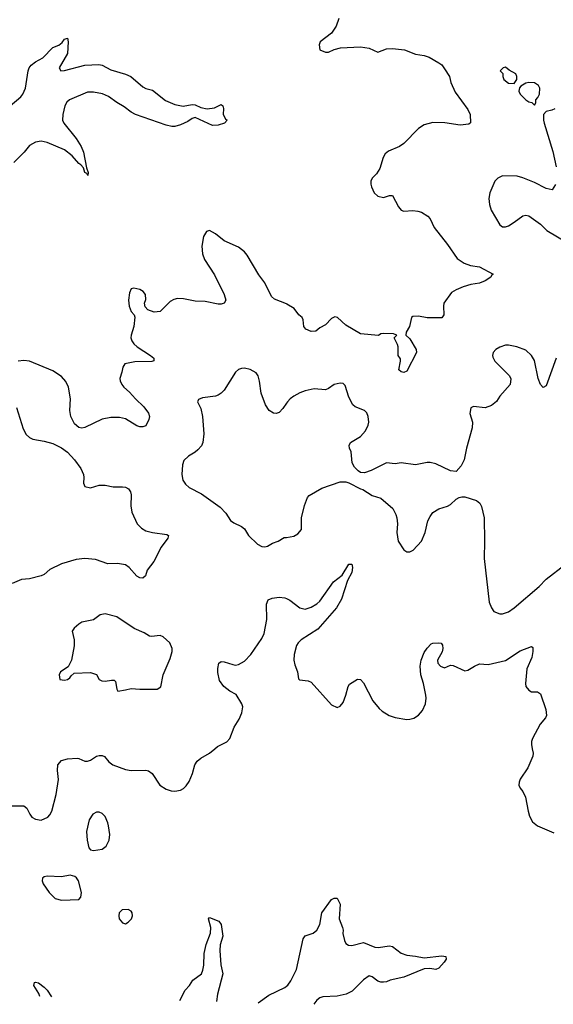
# Model space of a CAD drawing. Header units: inches. Extents: x 1843162 to 1959474, y 907081 to 1016326.
# Tile 239 of 256: x 1908161 to 1911839, y 908240 to 915022. Entities that reach past the tile are written whole.
import ezdxf

# ---------------------------------------------------------------- set-up
doc = ezdxf.new("R2010")
doc.units = ezdxf.units.IN
doc.header["$MEASUREMENT"] = 0
for name, color, linetype in [('B9900', 7, 'Continuous'), ('B9901', 7, 'Continuous'), ('B9910', 7, 'Continuous'), ('B9911', 7, 'Continuous')]:
    doc.layers.add(name, color=color, linetype=linetype)

msp = doc.modelspace()

# ---------------------------------------------------------------- linework, layer by layer
at = {"layer": 'B9900', "color": 5}
for points, elevation in [([(1908110, 909608), (1908190, 909607.7), (1908211.7, 909591.7), (1908230.3, 909550.3), (1908245.5, 909530), (1908270, 909515.5), (1908310, 909507.7), (1908355.3, 909530), (1908370, 909544.7), (1908382.7, 909570), (1908413.7, 909686.3), (1908428.3, 909788.3), (1908421.1, 909850), (1908425.4, 909890), (1908450, 909918.7), (1908490, 909931.7), (1908556.5, 909936.5), (1908570, 909934.4), (1908610, 909914.4), (1908630, 909915.3), (1908650, 909922.6), (1908690, 909948.8), (1908710, 909954.9), (1908730, 909954.4), (1908746.9, 909946.9), (1908775.5, 909910), (1908803, 909890), (1908890, 909858.6), (1908930, 909850.3), (1909030, 909854), (1909050, 909848.4), (1909074.9, 909830), (1909128, 909750), (1909170, 909722), (1909204.7, 909710), (1909230, 909707.6), (1909270, 909714.6), (1909290, 909726.3), (1909310, 909744.2), (1909330, 909774.9), (1909353.6, 909830), (1909367.8, 909890), (1909384.6, 909915.4), (1909410, 909936.5), (1909469.8, 909970.2), (1909505.6, 910000)], 720), ([(1909264.5, 908266), (1909301.9, 908338.1), (1909330.9, 908369.1), (1909354.5, 908405.5), (1909413.7, 908450), (1909424.8, 908475.2), (1909431.6, 908510), (1909432.7, 908590), (1909447.7, 908652.3), (1909477.3, 908730), (1909478, 908770), (1909463.7, 908830), (1909470, 908838.8), (1909533.6, 908813.6), (1909549.2, 908789.2), (1909560.7, 908710), (1909543.2, 908650), (1909540.6, 908610), (1909547.2, 908512.8), (1909561.3, 908450), (1909524, 908310), (1909519.1, 908258.8)], 680), ([(1908299.5, 908292.9), (1908293.4, 908313.4), (1908258.7, 908370), (1908264, 908390), (1908270, 908392.7), (1908290, 908388.4), (1908330, 908359.3), (1908350, 908337.1), (1908380, 908290.7)], 680), ([(1909805.7, 908250.8), (1909878, 908302), (1909990, 908355.8), (1910000, 908363.9)], 680)]:
    msp.add_lwpolyline(points, dxfattribs=dict(at, elevation=elevation))
at = {"layer": 'B9900', "color": 5, "elevation": 720}
for points in [[(1908690, 909563.5), (1908666, 909550), (1908640.4, 909510), (1908622.4, 909430), (1908625.5, 909370), (1908638.8, 909318.8), (1908650, 909304.7), (1908670, 909298.8), (1908730, 909308.4), (1908758.4, 909330), (1908777.7, 909370), (1908782.4, 909410), (1908773.7, 909470), (1908769.8, 909490), (1908750, 909532.9), (1908730, 909553.6), (1908710, 909563.5)], [(1908510, 909129.4), (1908450, 909118.4), (1908350, 909122.7), (1908330, 909119), (1908318, 909110), (1908316, 909090), (1908322.8, 909070), (1908364.9, 909010), (1908406.8, 908970), (1908450, 908957.1), (1908570, 908962.8), (1908582.7, 908977.3), (1908586.6, 909010), (1908566, 909090), (1908552.3, 909112.3), (1908540.9, 909120.9)], [(1908910, 908892.7), (1908868.1, 908891.9), (1908846.8, 908870), (1908844, 908850), (1908847.7, 908830), (1908870, 908801), (1908878, 908798), (1908890, 908794.8), (1908910, 908806.8), (1908932.7, 908830), (1908939.3, 908850), (1908937.2, 908870), (1908930, 908882)]]:
    msp.add_lwpolyline(points, close=True, dxfattribs=at)
at = {"layer": 'B9901', "color": 5}
for points, elevation in [([(1908096.4, 914430), (1908168.3, 914490), (1908183.9, 914510), (1908201.2, 914550), (1908220.6, 914670), (1908226.8, 914690), (1908240.8, 914710), (1908270, 914732.9), (1908320.8, 914759.2), (1908390, 914830.4), (1908432.4, 914847.6), (1908454.1, 914865.8), (1908470, 914887.3), (1908490, 914896), (1908496.5, 914870), (1908490.2, 914790), (1908432.7, 914690), (1908446, 914670), (1908470, 914671.8), (1908610.5, 914709.5), (1908705.9, 914714.1), (1908730, 914710.1), (1908790, 914677.6), (1908890, 914647.4), (1908927.7, 914630), (1909010, 914559.3), (1909030, 914548.5), (1909076.5, 914536.5), (1909166.1, 914466.1), (1909230, 914437.3), (1909287.9, 914427.9), (1909350, 914437.1), (1909370, 914435.2), (1909410, 914416.9), (1909452.7, 914407.3), (1909505.3, 914414.7), (1909550, 914437.3), (1909561, 914430), (1909566.8, 914410), (1909562.8, 914370), (1909579.8, 914339.8), (1909592, 914330), (1909574, 914310), (1909530, 914297), (1909490, 914294), (1909370, 914349.4), (1909350, 914342.7), (1909319.3, 914320.7), (1909270, 914298), (1909230, 914286.4), (1909210, 914286.4), (1909170, 914295.1), (1908959.6, 914370), (1908930, 914385), (1908882.7, 914422.7), (1908830, 914451.4), (1908774.2, 914494.2), (1908731.5, 914511.5), (1908670, 914523.1), (1908630, 914522.3), (1908505.8, 914470), (1908486.6, 914453.4), (1908472.8, 914430), (1908458.2, 914370), (1908456.5, 914330), (1908466.7, 914310), (1908550, 914204.9), (1908585.4, 914150), (1908600.7, 914110), (1908621.7, 914001.7), (1908633.8, 913970), (1908631.7, 913948.3), (1908623.6, 913963.6), (1908610, 913969.7), (1908601.5, 914001.4), (1908583, 914023), (1908570, 914032), (1908523.9, 914083.9), (1908470, 914126.1), (1908350, 914175.8), (1908310, 914186), (1908270, 914179.8), (1908230, 914156.4), (1908193, 914110), (1908121.8, 914038.2)], 680), ([(1910000, 913065.1), (1909916.6, 913096.6), (1909896.4, 913116.4), (1909850, 913209.3), (1909810, 913266), (1909730, 913399.3), (1909710, 913423.7), (1909670, 913454.5), (1909570, 913498.4), (1909510, 913547), (1909470, 913569.2), (1909450, 913564), (1909427.7, 913530), (1909417.5, 913462.5), (1909420.4, 913410), (1909434.9, 913370), (1909505, 913265), (1909571.3, 913130), (1909582.6, 913090), (1909570.6, 913070), (1909550, 913063.5), (1909530, 913063.5), (1909440.4, 913080.4), (1909370, 913084.4), (1909290, 913099.9), (1909250, 913102.4), (1909224.2, 913095.8), (1909198.7, 913081.3), (1909130, 913011.3), (1909088.6, 913008.6), (1909044.1, 913024.1), (1909025.2, 913045.2), (1909022.7, 913070), (1909030, 913094), (1909029.6, 913129.6), (1909012.3, 913150), (1908990, 913162.9), (1908947.3, 913172.7), (1908930.9, 913169.1), (1908918, 913142), (1908910.4, 913090), (1908914.9, 913050), (1908930, 913011.3), (1908951.3, 912990), (1908954.4, 912974.4), (1908947.3, 912910), (1908930.6, 912850), (1908928.6, 912830), (1908933.5, 912810), (1908948.7, 912788.7), (1908970.1, 912770.1), (1909062.3, 912710), (1909084.9, 912690), (1909086.8, 912673.2), (1909072.4, 912667.6), (1908955.3, 912664.7), (1908887.1, 912652.9), (1908872.2, 912630), (1908866.4, 912593.6), (1908852.4, 912550), (1908854.2, 912534.2), (1908864.4, 912510), (1908879.3, 912490), (1908917.7, 912457.7), (1908959.5, 912410), (1909016.7, 912356.7), (1909050, 912313.1), (1909055.6, 912290), (1909052.5, 912267.5), (1909030, 912225.7), (1909010, 912217.2), (1908990, 912218), (1908970, 912225.1), (1908890, 912273.7), (1908850, 912281.3), (1908790, 912281.8), (1908730.1, 912269.9), (1908610, 912213.6), (1908590, 912209.3), (1908570, 912212.3), (1908538.8, 912238.8), (1908513.7, 912290), (1908507.4, 912330), (1908510.7, 912410), (1908497.8, 912490), (1908478.7, 912530), (1908450, 912564), (1908390, 912604.2), (1908230, 912669.6), (1908190, 912675.6), (1908150.4, 912669.6)], 720), ([(1910000, 912380.3), (1909975.9, 912344.1), (1909950, 912317.6), (1909930, 912309.7), (1909910, 912311.5), (1909881.6, 912330), (1909855.4, 912370), (1909825.1, 912450), (1909813.6, 912533.6), (1909804.5, 912570), (1909792.3, 912590), (1909750, 912612.9), (1909710, 912621.8), (1909690, 912619.8), (1909670, 912612.2), (1909650, 912593.5), (1909570, 912470.7), (1909550, 912449.1), (1909530, 912436.1), (1909510, 912429.9), (1909422.2, 912417.8), (1909392.8, 912407.2), (1909387.7, 912390), (1909410, 912344.7), (1909422.4, 912290), (1909430.4, 912170), (1909424.9, 912110), (1909413.5, 912086.5), (1909390, 912059.6), (1909370, 912042.4), (1909324.2, 912015.8), (1909293.7, 911986.3), (1909283.9, 911956.1), (1909279.3, 911890), (1909286, 911850), (1909303.4, 911823.4), (1909330, 911799.3), (1909415.4, 911755.4), (1909544.2, 911664.2), (1909583.2, 911623.2), (1909613.7, 911573.7), (1909636.8, 911556.8), (1909690, 911530.8), (1909710, 911514.8), (1909738.8, 911470), (1909801, 911410), (1909830, 911394), (1909850, 911390.7), (1909870, 911396.3), (1909904.4, 911415.6), (1909944, 911430), (1909985.4, 911454.6), (1910000, 911456.7)], 740), ([(1908139.3, 912350), (1908184.4, 912204.4), (1908205.3, 912165.3), (1908230, 912144), (1908252.5, 912132.5), (1908330, 912120.3), (1908390, 912103.1), (1908450, 912072.4), (1908490, 912044.4), (1908540.4, 911990), (1908583, 911930), (1908600.5, 911890), (1908604, 911870), (1908601, 911830), (1908610, 911806), (1908650, 911798.8), (1908710, 911815.5), (1908750, 911816.4), (1908805.7, 911805.7), (1908870, 911805.7), (1908890, 911801.3), (1908910.3, 911790.3), (1908925.5, 911770), (1908930.4, 911750.4), (1908926.6, 911673.4), (1908934.4, 911630), (1908970.4, 911550), (1908999.9, 911519.9), (1909030, 911502.6), (1909078, 911490), (1909175.6, 911475.6), (1909186.8, 911470), (1909182.4, 911450), (1909135.6, 911390), (1909085.3, 911290), (1909039.5, 911230), (1909028.4, 911191.6), (1909010, 911175.1), (1908990, 911178.4), (1908970, 911189.6), (1908917, 911250), (1908890, 911267.3), (1908835.6, 911275.6), (1908770, 911273.7), (1908684.9, 911304.9), (1908610, 911311.7), (1908550, 911303.5), (1908450, 911274.7), (1908370, 911235.4), (1908330, 911201.7), (1908310, 911191), (1908230, 911171.6), (1908174.2, 911165.8), (1908110, 911138.4)], 720), ([(1909505.6, 910000), (1909524.4, 910015.6), (1909590, 910048), (1909609.5, 910070), (1909639.5, 910150), (1909675.3, 910204.7), (1909693.1, 910246.9), (1909698.7, 910290), (1909691.5, 910310), (1909653.2, 910373.2), (1909610, 910397.4), (1909568.1, 910428.1), (1909538, 910470), (1909526.6, 910526.6), (1909527, 910553), (1909535.1, 910590), (1909550, 910601.6), (1909570, 910600.3), (1909630, 910580.4), (1909650, 910577.1), (1909670, 910580.5), (1909710, 910603.8), (1909754, 910650), (1909830, 910759.1), (1909845.6, 910794.4), (1909864.8, 910890), (1909862.8, 910997.2), (1909874.5, 911025.5), (1909902.5, 911037.5), (1909950, 911044.9), (1909990, 911039.1), (1910000, 911034.4)], 720)]:
    msp.add_lwpolyline(points, dxfattribs=dict(at, elevation=elevation))
at = {"layer": 'B9901', "color": 5, "elevation": 740}
msp.add_lwpolyline([(1908750, 910929.4), (1908717.1, 910922.9), (1908670, 910889.4), (1908590, 910872.3), (1908570, 910859.3), (1908536, 910830), (1908524, 910810), (1908537.3, 910750), (1908537.3, 910710), (1908518.8, 910610), (1908496, 910564), (1908442, 910530), (1908434, 910510), (1908438, 910478), (1908470, 910472), (1908490, 910478), (1908508, 910490), (1908516.4, 910503.6), (1908538, 910522), (1908650, 910526), (1908690, 910511), (1908710, 910478), (1908727.5, 910467.5), (1908750, 910464.9), (1908794, 910474), (1908813.7, 910473.7), (1908822.8, 910462.8), (1908831.3, 910411.3), (1908838, 910398), (1908890, 910406), (1908930, 910416), (1908990.7, 910410.7), (1909108.4, 910411.6), (1909134, 910426), (1909149.4, 910510), (1909197.7, 910622.3), (1909211.8, 910670), (1909211.7, 910691.7), (1909196, 910730), (1909150, 910772.3), (1909130, 910780.9), (1909070, 910772.7), (1909056, 910776), (1909018.9, 910798.9), (1908950, 910829.2), (1908830, 910909.4)], close=True, dxfattribs=at)
at = {"layer": 'B9910', "color": 5}
for points, elevation in [([(1911694.3, 910000), (1911700.4, 909970), (1911699.3, 909950), (1911664.4, 909870), (1911610.6, 909790), (1911603, 909770), (1911602, 909750), (1911610.8, 909730), (1911630, 909706), (1911647, 909667), (1911664.9, 909570), (1911675.6, 909535.6), (1911696.4, 909496.4), (1911730.8, 909470), (1911842.3, 909422.3)], 720), ([(1910000, 908363.9), (1910010, 908372), (1910030, 908401.7), (1910070, 908480.4), (1910116.3, 908690), (1910130, 908712.6), (1910185.2, 908730), (1910210, 908750.6), (1910231.1, 908790), (1910244.7, 908870), (1910310, 908962.4), (1910327.9, 908972.1), (1910350.1, 908970.1), (1910370.2, 908930), (1910364.4, 908830), (1910387.4, 908770), (1910391.7, 908750), (1910388.9, 908728.9), (1910399.9, 908679.9), (1910410, 908658.8), (1910426.6, 908646.6), (1910450, 908644.4), (1910530, 908666), (1910610, 908632.7), (1910631.9, 908631.9), (1910710, 908643.2), (1910730, 908639.3), (1910790, 908592.6), (1910830, 908577.6), (1910890, 908572.4), (1910950, 908559.6), (1911070, 908574.4), (1911098, 908570), (1911100.7, 908550), (1911087.3, 908530), (1911050.3, 908490), (1911030, 908479.6), (1910987.6, 908487.6), (1910950, 908485.1), (1910810, 908426), (1910713.8, 908406.2), (1910690, 908395.1), (1910670, 908392.3), (1910650, 908392.3), (1910630, 908399.5), (1910590, 908429.4), (1910570, 908437), (1910530, 908408), (1910453, 908330), (1910410.7, 908310), (1910350, 908297.2), (1910250, 908290.9), (1910230, 908284), (1910210, 908269.7), (1910189.7, 908240.1)], 680)]:
    msp.add_lwpolyline(points, dxfattribs=dict(at, elevation=elevation))
at = {"layer": 'B9911', "color": 5}
for points, elevation in [([(1910360.2, 915030), (1910341.7, 914978.3), (1910310.5, 914929.5), (1910232, 914870), (1910224.7, 914850), (1910230, 914814), (1910270, 914798), (1910290, 914798), (1910330, 914818), (1910372.1, 914827.9), (1910510, 914835.8), (1910570, 914826.4), (1910630, 914798), (1910690, 914822), (1910730, 914823.6), (1910814.4, 914814.4), (1910890, 914784.6), (1910950, 914776), (1910984.5, 914764.5), (1911050, 914726.4), (1911070, 914710.4), (1911090, 914683.8), (1911124.9, 914630), (1911134, 914590), (1911162.9, 914522.9), (1911250, 914403.8), (1911265.2, 914370), (1911267.7, 914312.3), (1911257.1, 914302.9), (1911196.3, 914296.3), (1911091.7, 914311.7), (1911010, 914314.5), (1910950, 914298.4), (1910910, 914271.8), (1910808.7, 914170), (1910778.4, 914150), (1910703, 914117), (1910681.5, 914098.5), (1910667.1, 914072.9), (1910642.7, 913997.4), (1910619.9, 913960.1), (1910590.7, 913930), (1910582, 913910), (1910580.7, 913890), (1910585.5, 913870), (1910604.4, 913830), (1910630, 913807.2), (1910670, 913797), (1910710, 913812), (1910730, 913810.4), (1910773.5, 913733.5), (1910791.3, 913711.3), (1910810, 913704.6), (1910870, 913709.1), (1910904.5, 913704.5), (1910930, 913697), (1910974, 913670), (1910990.6, 913650), (1911018, 913590), (1911110, 913473.4), (1911176.9, 913376.9), (1911224.9, 913345), (1911269.3, 913329.3), (1911330, 913320.3), (1911424.7, 913270), (1911415.5, 913264.5), (1911408, 913250), (1911370, 913222.6), (1911330, 913206.9), (1911270, 913197.4), (1911217.5, 913182.5), (1911170, 913162.4), (1911137.4, 913142.6), (1911085.5, 913070), (1911081.6, 913050), (1911085.5, 912990), (1911071.9, 912968.1), (1910970, 912967.6), (1910910, 912979.5), (1910870, 912977.2), (1910861, 912970), (1910848.4, 912910), (1910826, 912870), (1910822, 912850), (1910850, 912824.7), (1910893, 912750), (1910895.5, 912730), (1910830, 912601.2), (1910810, 912592.7), (1910790, 912597.2), (1910774, 912610), (1910786, 912670), (1910785.2, 912685.2), (1910769, 912710), (1910769, 912770), (1910764.7, 912784.7), (1910742, 912830), (1910762, 912850), (1910737.6, 912857.6), (1910670, 912861.2), (1910650, 912858), (1910633.4, 912846.6), (1910510, 912857.8), (1910410, 912918.4), (1910352.1, 912972.1), (1910334.5, 912974.5), (1910310, 912965.1), (1910270, 912921.6), (1910230, 912899.6), (1910202, 912878), (1910170, 912875), (1910134.8, 912890), (1910120.3, 912910), (1910116.1, 912956.1), (1910107.3, 912970), (1910084.4, 912990), (1910053.2, 913033.2), (1910003.7, 913063.7), (1910000, 913065.1)], 720), ([(1911850.6, 914409.4), (1911830, 914399), (1911791.1, 914388.9), (1911771.3, 914368.7), (1911770.7, 914330), (1911775.5, 914310), (1911835.2, 914115.3), (1911859.5, 914010)], 740), ([(1911853.7, 913886.3), (1911832, 913850), (1911790, 913859), (1911710, 913902), (1911630, 913934), (1911590, 913943.7), (1911490, 913946), (1911458, 913930), (1911436, 913910), (1911400.7, 913830), (1911394.8, 913790), (1911398.8, 913750), (1911410.8, 913710), (1911471.3, 913610), (1911490, 913596), (1911510, 913596), (1911530, 913602.8), (1911570, 913626.8), (1911630, 913670.8), (1911650, 913676), (1911670, 913671), (1911750, 913614.8), (1911794.8, 913570), (1911930.6, 913490)], 740), ([(1911859.3, 912690), (1911790, 912501.2), (1911770, 912489), (1911750, 912509), (1911735.6, 912550), (1911710, 912675.3), (1911689.2, 912710), (1911650, 912746), (1911588, 912770), (1911530, 912781.6), (1911510, 912780.5), (1911470, 912765.6), (1911444, 912750), (1911425.5, 912730), (1911420.5, 912710), (1911423, 912697), (1911437.1, 912670), (1911537.3, 912570), (1911547.5, 912547.5), (1911542, 912510), (1911470.6, 912430), (1911447.7, 912392.3), (1911414.1, 912365.9), (1911370, 912349.6), (1911290, 912358.4), (1911270.5, 912349.5), (1911263.1, 912310), (1911281.3, 912250), (1911279.5, 912210), (1911241.1, 912070), (1911224.4, 911990), (1911204.9, 911950), (1911170, 911909.2), (1911130, 911914.5), (1911030, 911962.9), (1910990, 911971.3), (1910968.9, 911971.1), (1910890, 911955.6), (1910790, 911969.2), (1910750, 911964), (1910690, 911969), (1910583, 911917), (1910538.5, 911901.5), (1910510, 911904), (1910494.5, 911914.5), (1910470, 911939), (1910452.7, 911970), (1910445.4, 912045.4), (1910435.1, 912070), (1910432.7, 912090), (1910441.2, 912110), (1910510, 912150.7), (1910544.5, 912190), (1910563.6, 912230), (1910567, 912250), (1910563.7, 912290), (1910553.8, 912313.8), (1910539, 912330), (1910474.8, 912354.8), (1910457.2, 912370), (1910430, 912422), (1910403.7, 912503.7), (1910390, 912517.2), (1910370, 912519.3), (1910330, 912509.4), (1910290, 912480.9), (1910270, 912472), (1910190, 912478.7), (1910130, 912466.6), (1910092, 912452), (1910050.6, 912430), (1910026, 912410), (1910006.4, 912390), (1910000, 912380.3)], 740), ([(1910000, 911456.7), (1910050, 911463.8), (1910079.3, 911480.7), (1910102.7, 911510), (1910104.5, 911590), (1910124.7, 911675.3), (1910145.2, 911730), (1910155.9, 911744.1), (1910244, 911796), (1910370, 911838), (1910410, 911838), (1910430, 911832), (1910510.9, 911790.9), (1910526.8, 911786.8), (1910590, 911746), (1910650, 911726), (1910734.4, 911654.4), (1910754.9, 911614.9), (1910762, 911590), (1910765.5, 911550), (1910760.5, 911490), (1910770.4, 911430.4), (1910810, 911371), (1910830, 911356), (1910850, 911356), (1910872.3, 911367.7), (1910930, 911430.8), (1910956.3, 911490), (1910974.7, 911570), (1910990, 911600.7), (1911010, 911627.3), (1911050, 911654), (1911110, 911670.6), (1911130, 911682), (1911170, 911718.8), (1911189.6, 911730.4), (1911210, 911736.3), (1911230, 911735.5), (1911310.8, 911710), (1911333, 911693), (1911343.8, 911670), (1911361.7, 911590), (1911365.7, 911430), (1911363.1, 911310), (1911398, 911010), (1911414, 910970), (1911430, 910946.8), (1911470, 910930.6), (1911490, 910930.5), (1911530, 910944.4), (1911570, 910970.4), (1911741.1, 911118.9), (1911790, 911169.1), (1911921.3, 911270)], 740), ([(1910000, 911034.4), (1910023.4, 911023.4), (1910092, 910970), (1910130, 910962), (1910170, 910976.4), (1910210, 910998.7), (1910230, 911017.6), (1910324.2, 911150), (1910384.9, 911195.1), (1910430, 911271), (1910450, 911271), (1910456.3, 911250), (1910450, 911215.3), (1910421.7, 911158.3), (1910378.9, 911030), (1910344, 910970), (1910216.3, 910823.7), (1910101.3, 910750), (1910080.9, 910730), (1910070, 910711.8), (1910052.7, 910650), (1910051.7, 910611.7), (1910058.3, 910578.3), (1910075.5, 910530), (1910082.5, 910482.5), (1910090, 910476), (1910150, 910467.3), (1910170, 910458), (1910310, 910302.8), (1910350, 910284.9), (1910370, 910294), (1910390, 910318.8), (1910409.6, 910370), (1910425.1, 910430), (1910434.9, 910445.1), (1910490, 910480.5), (1910510, 910477.3), (1910530, 910454.8), (1910595.8, 910330), (1910638.5, 910278.5), (1910659.9, 910259.9), (1910707.3, 910230), (1910750, 910214.9), (1910830, 910202), (1910850, 910203.1), (1910877.2, 910210), (1910910, 910232.7), (1910937.2, 910262.8), (1910957.6, 910310), (1910963.5, 910350), (1910961.2, 910370), (1910944.8, 910450), (1910925.7, 910510), (1910921.6, 910570), (1910928.9, 910611.1), (1910950, 910662.8), (1910970, 910694), (1910997.6, 910722.4), (1911010, 910728), (1911050.5, 910730.5), (1911067.1, 910727.1), (1911074.9, 910714.9), (1911078, 910690), (1911072.7, 910667.3), (1911042, 910610), (1911043, 910590), (1911061, 910570), (1911090, 910558.8), (1911130, 910576), (1911150, 910574.8), (1911230, 910537.3), (1911250, 910540.7), (1911297.2, 910570), (1911330, 910584.4), (1911390, 910580.3), (1911510, 910609.3), (1911610, 910673.8), (1911690, 910704.7), (1911698.8, 910698.8), (1911699.1, 910670), (1911690.3, 910630), (1911657.7, 910550), (1911647, 910450), (1911650.3, 910430.3), (1911670, 910403), (1911690, 910393), (1911730, 910392.7), (1911750, 910379.1), (1911786.7, 910270), (1911792.9, 910230), (1911785.5, 910214.5), (1911748, 910170), (1911694.9, 910070), (1911688.2, 910050), (1911688.2, 910030), (1911694.3, 910000)], 720)]:
    msp.add_lwpolyline(points, dxfattribs=dict(at, elevation=elevation))
at = {"layer": 'B9911', "color": 5, "elevation": 740}
for points in [[(1911510, 914695.3), (1911494, 914690), (1911474, 914670), (1911491.3, 914651.3), (1911491.3, 914630), (1911498, 914610), (1911530, 914586), (1911570, 914582), (1911588.7, 914610), (1911588.7, 914630), (1911582, 914650), (1911534, 914674)], [(1911670.5, 914589.5), (1911650, 914586), (1911614.8, 914565.2), (1911606, 914554), (1911601, 914530), (1911610.8, 914510), (1911650, 914470.8), (1911670, 914456), (1911692, 914452), (1911710, 914434), (1911718, 914450), (1911718, 914470), (1911733.6, 914486.4), (1911744, 914510), (1911746, 914550), (1911737.2, 914570), (1911710, 914586.6)]]:
    msp.add_lwpolyline(points, close=True, dxfattribs=at)

doc.saveas('drawing.dxf')
